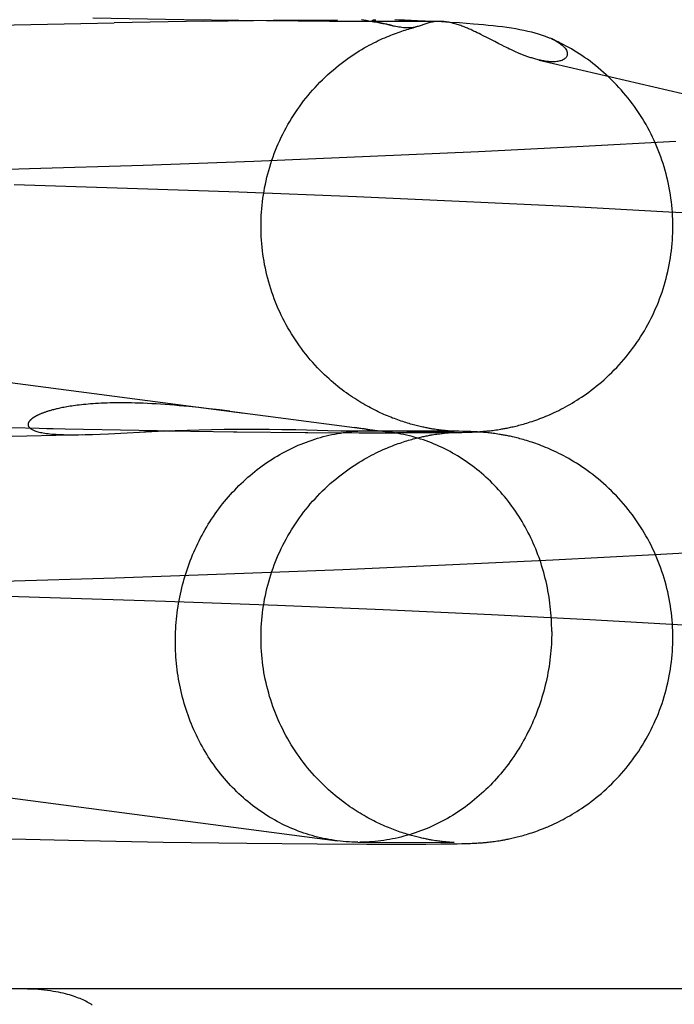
# Model space of a CAD drawing. Header units: inches. Extents: x 0 to 268, y 0 to 174.
# Tile 40 of 85: x 85.0236 to 85.0856, y 89.5227 to 89.6159. Entities that reach past the tile are written whole.
import ezdxf

# ---------------------------------------------------------------- set-up
doc = ezdxf.new("R2010")
doc.units = ezdxf.units.IN
doc.header["$LTSCALE"] = 14.749625
doc.header["$MEASUREMENT"] = 0
doc.linetypes.add('HIDDEN', pattern=[0.2, 0.1, -0.1])
doc.layers.add('DEFAULT_2', color=8, linetype='HIDDEN')

msp = doc.modelspace()

# ---------------------------------------------------------------- linework, layer by layer
at = {"layer": 'DEFAULT_2', "color": 8, "linetype": 'HIDDEN'}
for p, q in [((85.039133, 89.615915), (85.030511, 89.616071)), ((85.041043, 89.615786), (85.03254, 89.615629)), ((85.046967, 89.615809), (85.039133, 89.615915)), ((85.040893, 89.615772), (85.048155, 89.615863)), ((85.052922, 89.615756), (85.046967, 89.615809)), ((85.047589, 89.615868), (85.053675, 89.615909)), ((85.057321, 89.615737), (85.052922, 89.615756)), ((85.055947, 89.615929), (85.056393, 89.615857)), ((85.056393, 89.615857), (85.056788, 89.61579)), ((85.060304, 89.615737), (85.057321, 89.615737)), ((85.059126, 89.61592), (85.059483, 89.615911)), ((85.059483, 89.615911), (85.060025, 89.615895)), ((85.060025, 89.615895), (85.060669, 89.615873)), ((85.062132, 89.615745), (85.060304, 89.615737)), ((85.060669, 89.615873), (85.06127, 89.61585)), ((85.06127, 89.61585), (85.061969, 89.615819)), ((85.061969, 89.615819), (85.062796, 89.615779)), ((85.063265, 89.615756), (85.062132, 89.615745)), ((85.062796, 89.615779), (85.063521, 89.61574)), ((85.063521, 89.61574), (85.064338, 89.615692)), ((85.064338, 89.615692), (85.065238, 89.615634)), ((85.013732, 89.615209), (85.03254, 89.615629)), ((85.058123, 89.615528), (85.05759, 89.615659)), ((85.058096, 89.615544), (85.059052, 89.615311)), ((85.058964, 89.615331), (85.058599, 89.615422)), ((85.065238, 89.615634), (85.065884, 89.615589)), ((85.065884, 89.615589), (85.066565, 89.615537)), ((85.066747, 89.614761), (85.066569, 89.614845)), ((85.06692, 89.614678), (85.066747, 89.614761)), ((85.067087, 89.614596), (85.06692, 89.614678)), ((85.067247, 89.614517), (85.067087, 89.614596)), ((85.067475, 89.614402), (85.067247, 89.614517)), ((85.067828, 89.614222), (85.067475, 89.614402)), ((85.068574, 89.613838), (85.067828, 89.614222)), ((85.068969, 89.613637), (85.068574, 89.613838)), ((85.069244, 89.613498), (85.068969, 89.613637)), ((85.069464, 89.613389), (85.069244, 89.613498)), ((85.069631, 89.613307), (85.069464, 89.613389)), ((85.069802, 89.613224), (85.069631, 89.613307)), ((85.069977, 89.61314), (85.069802, 89.613224)), ((85.070098, 89.613084), (85.069977, 89.61314)), ((85.070221, 89.613027), (85.070098, 89.613084)), ((85.070348, 89.612969), (85.070221, 89.613027)), ((85.070478, 89.61291), (85.070348, 89.612969)), ((85.070613, 89.61285), (85.070478, 89.61291)), ((85.070753, 89.61279), (85.070613, 89.61285)), ((85.070897, 89.612729), (85.070753, 89.61279)), ((85.072782, 89.612095), (85.17441, 89.588294)), ((84.84088, 89.605401), (85.044841, 89.578672)), ((85.07633, 89.603884), (85.067035, 89.603419)), ((85.085709, 89.604397), (85.07633, 89.603884)), ((85.056776, 89.602953), (85.045753, 89.602504)), ((85.067035, 89.603419), (85.056776, 89.602953)), ((85.024513, 89.601788), (85.013911, 89.601503)), ((85.035266, 89.602126), (85.024513, 89.601788)), ((85.045753, 89.602504), (85.035266, 89.602126)), ((85.033794, 89.59995), (85.023051, 89.600277)), ((85.044335, 89.599583), (85.033794, 89.59995)), ((85.055479, 89.599144), (85.044335, 89.599583)), ((85.065911, 89.598684), (85.055479, 89.599144)), ((85.075415, 89.598222), (85.065911, 89.598684)), ((85.085059, 89.597708), (85.075415, 89.598222)), ((85.093554, 89.597216), (85.085059, 89.597708)), ((85.040551, 89.579191), (85.039607, 89.579287)), ((85.041515, 89.579084), (85.040551, 89.579191)), ((85.042494, 89.578969), (85.041515, 89.579084)), ((85.043486, 89.578847), (85.042494, 89.578969)), ((85.043486, 89.578847), (85.058684, 89.576858)), ((85.015025, 89.577482), (85.026773, 89.577216)), ((85.016928, 89.576339), (85.029785, 89.576641)), ((85.026167, 89.577212), (85.03662, 89.577023)), ((85.031214, 89.576689), (85.032004, 89.576723)), ((85.032004, 89.576723), (85.036694, 89.576948)), ((85.03534, 89.577031), (85.044163, 89.576909)), ((85.036694, 89.576948), (85.038311, 89.577015)), ((85.038311, 89.577015), (85.039434, 89.577055)), ((85.039434, 89.577055), (85.040588, 89.577089)), ((85.040588, 89.577089), (85.041763, 89.577116)), ((85.041763, 89.577116), (85.042945, 89.577136)), ((85.042945, 89.577136), (85.044113, 89.577147)), ((85.043825, 89.576902), (85.050869, 89.576838)), ((85.044113, 89.577147), (85.045233, 89.577151)), ((85.045233, 89.577151), (85.046269, 89.577149)), ((85.046269, 89.577149), (85.047203, 89.577142)), ((85.047203, 89.577142), (85.048416, 89.577127)), ((85.048416, 89.577127), (85.04974, 89.577104)), ((85.04974, 89.577104), (85.052771, 89.577034)), ((85.050622, 89.57683), (85.055831, 89.576807)), ((85.052771, 89.577034), (85.054002, 89.577006)), ((85.054002, 89.577006), (85.054636, 89.576994)), ((85.054636, 89.576994), (85.055054, 89.576988)), ((85.055054, 89.576988), (85.055332, 89.576986)), ((85.055694, 89.577249), (85.055323, 89.577299)), ((85.055332, 89.576986), (85.055555, 89.576985)), ((85.055555, 89.576985), (85.05573, 89.576985)), ((85.0559, 89.57722), (85.055694, 89.577249)), ((85.05573, 89.576985), (85.056526, 89.576996)), ((85.05573, 89.576985), (85.064737, 89.576943)), ((85.055738, 89.576799), (85.059314, 89.576793)), ((85.05615, 89.576991), (85.056203, 89.576992)), ((85.056203, 89.576992), (85.056254, 89.576994)), ((85.056254, 89.576994), (85.056304, 89.576996)), ((85.05632, 89.576996), (85.056336, 89.576997)), ((85.056353, 89.576998), (85.056369, 89.576999)), ((85.056385, 89.577), (85.056401, 89.577)), ((85.056417, 89.577001), (85.056433, 89.577002)), ((85.063806, 89.576975), (85.056526, 89.576996)), ((85.061723, 89.5768), (85.059275, 89.576801)), ((85.063248, 89.576812), (85.061523, 89.576808)), ((85.062648, 89.576616), (85.062809, 89.576642)), ((85.062809, 89.576642), (85.062959, 89.576666)), ((85.063015, 89.577118), (85.062868, 89.577141)), ((85.064381, 89.576825), (85.062905, 89.576818)), ((85.062959, 89.576666), (85.063101, 89.576687)), ((85.063153, 89.577098), (85.063015, 89.577118)), ((85.063101, 89.576687), (85.063234, 89.576706)), ((85.063284, 89.57708), (85.063153, 89.577098)), ((85.063234, 89.576706), (85.063361, 89.576723)), ((85.06341, 89.577063), (85.063284, 89.57708)), ((85.063361, 89.576723), (85.063484, 89.576739)), ((85.063532, 89.577048), (85.06341, 89.577063)), ((85.063484, 89.576739), (85.063602, 89.576753)), ((85.063649, 89.577034), (85.063532, 89.577048)), ((85.063602, 89.576753), (85.063716, 89.576766)), ((85.063761, 89.577021), (85.063649, 89.577034)), ((85.06417, 89.576835), (85.063696, 89.576828)), ((85.063716, 89.576766), (85.063826, 89.576778)), ((85.063867, 89.57701), (85.063761, 89.577021)), ((85.064632, 89.576963), (85.063806, 89.576975)), ((85.063826, 89.576778), (85.06393, 89.576789)), ((85.063967, 89.577), (85.063867, 89.57701)), ((85.06393, 89.576789), (85.064028, 89.576798)), ((85.064061, 89.576991), (85.063967, 89.577)), ((85.064028, 89.576798), (85.06412, 89.576807)), ((85.064149, 89.576983), (85.064061, 89.576991)), ((85.06412, 89.576807), (85.064206, 89.576814)), ((85.064232, 89.576976), (85.064149, 89.576983)), ((85.064469, 89.576842), (85.06417, 89.576835)), ((85.064206, 89.576814), (85.064287, 89.576821)), ((85.064308, 89.57697), (85.064232, 89.576976)), ((85.064287, 89.576821), (85.064361, 89.576826)), ((85.064377, 89.576965), (85.064308, 89.57697)), ((85.064361, 89.576826), (85.06446, 89.576833)), ((85.06447, 89.576958), (85.064377, 89.576965)), ((85.064381, 89.576825), (85.065013, 89.576836)), ((85.06446, 89.576833), (85.064517, 89.576837)), ((85.064624, 89.576846), (85.064469, 89.576842)), ((85.064549, 89.576953), (85.06447, 89.576958)), ((85.064543, 89.576839), (85.064611, 89.576843)), ((85.064614, 89.576949), (85.064549, 89.576953)), ((85.064611, 89.576843), (85.064664, 89.576846)), ((85.064665, 89.576947), (85.064614, 89.576949)), ((85.064706, 89.576848), (85.064624, 89.576846)), ((85.065171, 89.576953), (85.064632, 89.576963)), ((85.064712, 89.576944), (85.064665, 89.576947)), ((85.064737, 89.576849), (85.064706, 89.576848)), ((85.064736, 89.576943), (85.064732, 89.576943)), ((85.065013, 89.576836), (85.065465, 89.576846)), ((85.065559, 89.576944), (85.065171, 89.576953)), ((85.065465, 89.576846), (85.065789, 89.576855)), ((85.065875, 89.576935), (85.065559, 89.576944)), ((85.065789, 89.576855), (85.066056, 89.576863)), ((85.066092, 89.576928), (85.065875, 89.576935)), ((85.066056, 89.576863), (85.066275, 89.576871)), ((85.066305, 89.57692), (85.066092, 89.576928)), ((85.066275, 89.576871), (85.066449, 89.576879)), ((85.066477, 89.576913), (85.066305, 89.57692)), ((85.066449, 89.576879), (85.066624, 89.576887)), ((85.066653, 89.576904), (85.066477, 89.576913)), ((85.066624, 89.576887), (85.066755, 89.576894)), ((85.066789, 89.576897), (85.066653, 89.576904)), ((85.066755, 89.576894), (85.066887, 89.576901)), ((85.066927, 89.576889), (85.066789, 89.576897)), ((85.066887, 89.576901), (85.067022, 89.576909)), ((85.067071, 89.57688), (85.066927, 89.576889)), ((85.067022, 89.576909), (85.067162, 89.576919)), ((85.067221, 89.576869), (85.067071, 89.57688)), ((85.067162, 89.576919), (85.067311, 89.57693)), ((85.067326, 89.576861), (85.067221, 89.576869)), ((85.067311, 89.57693), (85.067414, 89.576938)), ((85.067434, 89.576853), (85.067326, 89.576861)), ((85.067414, 89.576938), (85.067521, 89.576947)), ((85.067545, 89.576844), (85.067434, 89.576853)), ((85.067521, 89.576947), (85.067633, 89.576957)), ((85.067659, 89.576833), (85.067545, 89.576844)), ((85.067633, 89.576957), (85.067749, 89.576968)), ((85.067778, 89.576822), (85.067659, 89.576833)), ((85.067749, 89.576968), (85.067869, 89.57698)), ((85.067902, 89.576809), (85.067778, 89.576822)), ((85.067869, 89.57698), (85.067994, 89.576993)), ((85.06803, 89.576796), (85.067902, 89.576809)), ((85.067994, 89.576993), (85.068122, 89.577007)), ((85.068162, 89.576781), (85.06803, 89.576796)), ((85.068122, 89.577007), (85.068254, 89.577023)), ((85.068296, 89.576764), (85.068162, 89.576781)), ((85.068254, 89.577023), (85.06839, 89.57704)), ((85.068432, 89.576747), (85.068296, 89.576764)), ((85.06839, 89.57704), (85.068529, 89.577058)), ((85.068573, 89.576728), (85.068432, 89.576747)), ((85.068529, 89.577058), (85.068673, 89.577079)), ((85.06872, 89.576707), (85.068573, 89.576728)), ((85.068673, 89.577079), (85.068823, 89.577101)), ((85.068874, 89.576684), (85.06872, 89.576707)), ((85.068823, 89.577101), (85.068981, 89.577125)), ((85.068981, 89.577125), (85.069148, 89.577152)), ((84.835885, 89.566722), (85.053689, 89.53818)), ((85.083714, 89.565291), (85.092209, 89.565777)), ((85.064595, 89.564329), (85.074079, 89.564784)), ((85.074079, 89.564784), (85.083714, 89.565291)), ((85.043109, 89.563445), (85.054198, 89.563876)), ((85.054198, 89.563876), (85.064595, 89.564329)), ((85.021993, 89.562768), (85.032639, 89.563086)), ((85.032639, 89.563086), (85.043109, 89.563445)), ((85.015667, 89.561527), (85.026484, 89.561228)), ((85.026484, 89.561228), (85.037402, 89.560874)), ((85.037402, 89.560874), (85.048009, 89.560482)), ((85.048009, 89.560482), (85.057991, 89.560068)), ((85.057991, 89.560068), (85.068277, 89.559595)), ((85.068277, 89.559595), (85.077585, 89.559124)), ((85.077585, 89.559124), (85.086965, 89.558604)), ((85.018308, 89.538463), (85.028215, 89.538234)), ((85.028215, 89.538234), (85.03719, 89.538066)), ((85.03719, 89.538066), (85.045099, 89.537953)), ((85.045099, 89.537953), (85.051743, 89.537888)), ((85.051743, 89.537888), (85.056458, 89.537863)), ((85.055602, 89.538052), (85.064739, 89.538009)), ((85.05615, 89.538057), (85.05579, 89.538051)), ((85.056458, 89.537863), (85.059785, 89.53786)), ((85.059785, 89.53786), (85.06205, 89.537868)), ((85.06205, 89.537868), (85.063482, 89.53788)), ((85.062967, 89.538192), (85.062818, 89.538215)), ((85.063108, 89.538171), (85.062967, 89.538192)), ((85.063241, 89.538152), (85.063108, 89.538171)), ((85.063367, 89.538135), (85.063241, 89.538152)), ((85.06349, 89.538119), (85.063367, 89.538135)), ((85.063482, 89.53788), (85.064379, 89.537892)), ((85.063608, 89.538105), (85.06349, 89.538119)), ((85.063722, 89.538092), (85.063608, 89.538105)), ((85.06383, 89.53808), (85.063722, 89.538092)), ((85.063932, 89.53807), (85.06383, 89.53808)), ((85.064028, 89.538061), (85.063932, 89.53807)), ((85.064118, 89.538052), (85.064028, 89.538061)), ((85.064203, 89.538045), (85.064118, 89.538052)), ((85.064281, 89.538039), (85.064203, 89.538045)), ((85.064386, 89.538031), (85.064281, 89.538039)), ((85.064379, 89.537892), (85.06501, 89.537903)), ((85.064478, 89.538024), (85.064386, 89.538031)), ((85.064555, 89.538019), (85.064478, 89.538024)), ((85.064619, 89.538015), (85.064555, 89.538019)), ((85.064669, 89.538013), (85.064619, 89.538015)), ((85.064714, 89.53801), (85.064669, 89.538013)), ((85.064737, 89.53801), (85.064733, 89.53801)), ((85.06501, 89.537903), (85.065461, 89.537912)), ((85.065461, 89.537912), (85.065785, 89.537921)), ((85.065785, 89.537921), (85.066052, 89.53793)), ((85.066052, 89.53793), (85.06627, 89.537938)), ((85.06627, 89.537938), (85.066444, 89.537945)), ((85.066444, 89.537945), (85.066619, 89.537953)), ((85.066619, 89.537953), (85.06675, 89.53796)), ((85.06675, 89.53796), (85.066882, 89.537967)), ((85.066882, 89.537967), (85.067017, 89.537975)), ((85.067017, 89.537975), (85.067157, 89.537985)), ((85.067157, 89.537985), (85.067305, 89.537996)), ((85.067305, 89.537996), (85.067409, 89.538004)), ((85.067409, 89.538004), (85.067516, 89.538013)), ((85.067516, 89.538013), (85.067628, 89.538023)), ((85.067628, 89.538023), (85.067744, 89.538034)), ((85.067744, 89.538034), (85.067864, 89.538046)), ((85.067864, 89.538046), (85.067989, 89.538059)), ((85.067989, 89.538059), (85.068117, 89.538073)), ((85.068117, 89.538073), (85.068249, 89.538089)), ((85.068249, 89.538089), (85.068384, 89.538106)), ((85.068384, 89.538106), (85.068524, 89.538124)), ((85.068524, 89.538124), (85.068668, 89.538144)), ((85.068668, 89.538144), (85.068818, 89.538166)), ((85.068818, 89.538166), (85.068975, 89.53819)), ((85.068975, 89.53819), (85.069142, 89.538218)), ((85.465755, 89.524152), (84.98816, 89.524152))]:
    msp.add_line(p, q, dxfattribs=at)
for points in [[(85.056788, 89.61579), (85.057134, 89.615728), (85.057289, 89.615699), (85.057431, 89.615672), (85.057563, 89.615646), (85.057683, 89.615622), (85.057792, 89.6156), (85.05789, 89.615579), (85.057978, 89.61556), (85.058055, 89.615543)], [(85.05759, 89.615659), (85.057477, 89.615685), (85.057426, 89.615697), (85.057379, 89.615709), (85.057334, 89.61572), (85.057293, 89.61573), (85.057255, 89.61574), (85.05722, 89.61575), (85.057188, 89.615759), (85.057158, 89.615768), (85.057131, 89.615776), (85.057107, 89.615784), (85.057085, 89.615792), (85.057066, 89.615799), (85.05705, 89.615806), (85.057035, 89.615813), (85.057023, 89.615819), (85.057013, 89.615825), (85.057005, 89.61583), (85.056999, 89.615836), (85.056995, 89.615841), (85.056993, 89.615846), (85.056992, 89.615851), (85.056993, 89.615855), (85.056995, 89.61586), (85.056999, 89.615864), (85.057004, 89.615868), (85.057011, 89.615871), (85.057019, 89.615875), (85.057027, 89.615878), (85.057037, 89.615881), (85.057048, 89.615884), (85.05706, 89.615887), (85.057073, 89.61589), (85.057086, 89.615892), (85.057101, 89.615895), (85.057116, 89.615897), (85.057132, 89.615899), (85.057148, 89.615902), (85.057165, 89.615904), (85.057182, 89.615905), (85.0572, 89.615907), (85.057217, 89.615909), (85.057235, 89.61591), (85.057253, 89.615912), (85.057271, 89.615913), (85.057289, 89.615914), (85.057308, 89.615916)], [(85.063314, 89.615756), (85.063283, 89.615756), (85.063171, 89.615752), (85.063061, 89.615745), (85.062953, 89.615735), (85.062846, 89.615723), (85.062741, 89.615707), (85.062638, 89.615689), (85.062536, 89.615668), (85.062436, 89.615645), (85.062338, 89.61562), (85.062241, 89.615593), (85.062145, 89.615564), (85.062051, 89.615535), (85.061958, 89.615504), (85.061867, 89.615472), (85.061596, 89.615376)], [(85.066569, 89.614845), (85.066478, 89.614888), (85.066386, 89.61493), (85.066292, 89.614972), (85.066196, 89.615015), (85.066098, 89.615058), (85.065998, 89.615101), (85.065897, 89.615144), (85.065793, 89.615186), (85.065687, 89.615229), (85.06558, 89.615271), (85.06547, 89.615312), (85.065359, 89.615353), (85.065247, 89.615393), (85.065134, 89.615431), (85.06502, 89.615468), (85.064906, 89.615504), (85.064791, 89.615537), (85.064675, 89.615569), (85.06456, 89.615599), (85.064443, 89.615626), (85.064327, 89.615652), (85.06421, 89.615675), (85.064093, 89.615695), (85.063976, 89.615713), (85.063859, 89.615728), (85.063742, 89.615739), (85.063626, 89.615748), (85.06351, 89.615754), (85.063396, 89.615757), (85.063314, 89.615756)], [(85.046439, 89.596363), (85.046442, 89.596673), (85.04645, 89.597009), (85.046464, 89.597345), (85.046484, 89.59768), (85.046509, 89.598015), (85.046541, 89.59835), (85.046578, 89.598684), (85.046621, 89.599017), (85.04667, 89.59935), (85.046725, 89.599682), (85.046785, 89.600012), (85.046851, 89.600342), (85.046923, 89.60067), (85.047, 89.600997), (85.047083, 89.601323), (85.047171, 89.601647), (85.047266, 89.60197), (85.047365, 89.602291), (85.047471, 89.60261), (85.047582, 89.602928), (85.047698, 89.603243), (85.04782, 89.603557), (85.047947, 89.603868), (85.048079, 89.604177), (85.048217, 89.604484), (85.04836, 89.604788), (85.048509, 89.60509), (85.048662, 89.605389), (85.048821, 89.605686), (85.048985, 89.60598), (85.049154, 89.60627), (85.049328, 89.606558), (85.049507, 89.606843), (85.04969, 89.607125), (85.049879, 89.607403), (85.050072, 89.607679), (85.050271, 89.60795), (85.050473, 89.608219), (85.050681, 89.608484), (85.050893, 89.608745), (85.051109, 89.609002), (85.051329, 89.609256), (85.051554, 89.609505), (85.051783, 89.60975), (85.052017, 89.609993), (85.052256, 89.610232), (85.052501, 89.610469), (85.05275, 89.610701), (85.053002, 89.610928), (85.053257, 89.61115), (85.053513, 89.611365), (85.05377, 89.611573), (85.054025, 89.611773), (85.054279, 89.611966), (85.05453, 89.612149), (85.054778, 89.612326), (85.055024, 89.612494), (85.055267, 89.612656), (85.055508, 89.612811), (85.055747, 89.612959), (85.055982, 89.613101), (85.056216, 89.613237), (85.056446, 89.613368), (85.056674, 89.613492), (85.056898, 89.613611), (85.057119, 89.613725), (85.057334, 89.613832), (85.057545, 89.613934), (85.057751, 89.614031), (85.057952, 89.614122), (85.05815, 89.614209), (85.058343, 89.614292), (85.058532, 89.614371), (85.058718, 89.614446), (85.058901, 89.614518), (85.059081, 89.614586), (85.059257, 89.614651), (85.05943, 89.614714), (85.059601, 89.614773), (85.059768, 89.61483), (85.059933, 89.614884), (85.060096, 89.614935), (85.060255, 89.614984), (85.060411, 89.615031), (85.060563, 89.615076), (85.060713, 89.615118), (85.060859, 89.615158), (85.061002, 89.615195), (85.061143, 89.615232)], [(85.058599, 89.615422), (85.058515, 89.615444), (85.05843, 89.615465), (85.058346, 89.615485), (85.058261, 89.615506)], [(85.061111, 89.615224), (85.061049, 89.615208), (85.060952, 89.615187), (85.060854, 89.615169), (85.060752, 89.615154), (85.060646, 89.615143), (85.060537, 89.615135), (85.060424, 89.615131), (85.060306, 89.615131), (85.060183, 89.615136), (85.060055, 89.615144), (85.059922, 89.615157), (85.059784, 89.615174), (85.059644, 89.615195), (85.059499, 89.615219), (85.059352, 89.615247), (85.059203, 89.615278), (85.059052, 89.615311)], [(85.061596, 89.615376), (85.061507, 89.615345), (85.061417, 89.615314), (85.061327, 89.615285), (85.061235, 89.615258), (85.061143, 89.615232)], [(85.066565, 89.615537), (85.067035, 89.615499), (85.0675, 89.615457), (85.06796, 89.615413), (85.068414, 89.615365), (85.068861, 89.615313), (85.0693, 89.615258), (85.069729, 89.615199), (85.070147, 89.615136), (85.070555, 89.615068), (85.070949, 89.614997), (85.07133, 89.614921), (85.071695, 89.614842), (85.07204, 89.61476), (85.072368, 89.614675), (85.072678, 89.614587), (85.072969, 89.614496), (85.073243, 89.614403), (85.0735, 89.614308), (85.073739, 89.614211), (85.073851, 89.614163)], [(85.07396, 89.614113), (85.074165, 89.614014), (85.074353, 89.613913), (85.074524, 89.613813), (85.07468, 89.613712), (85.074819, 89.613611), (85.074943, 89.613511), (85.075052, 89.613412), (85.075147, 89.613315), (85.075228, 89.613218), (85.075295, 89.613123), (85.07535, 89.61303), (85.075391, 89.61294), (85.07542, 89.612852), (85.075437, 89.612768), (85.075443, 89.612687), (85.075438, 89.61261), (85.075423, 89.612537), (85.075398, 89.612467), (85.075364, 89.612402), (85.075322, 89.612341), (85.075272, 89.612284), (85.075214, 89.612231), (85.075149, 89.612183), (85.075077, 89.612138), (85.074999, 89.612098), (85.074916, 89.612063), (85.074828, 89.612032), (85.074735, 89.612005), (85.074639, 89.611983), (85.07454, 89.611965), (85.074438, 89.61195), (85.074333, 89.61194), (85.074227, 89.611933), (85.074119, 89.611929), (85.074009, 89.611929), (85.073899, 89.611932), (85.073787, 89.611938), (85.073675, 89.611947), (85.073562, 89.611958), (85.073449, 89.611971), (85.073336, 89.611987), (85.073224, 89.612005), (85.073113, 89.612025), (85.073002, 89.612047), (85.072893, 89.61207), (85.072782, 89.612095)], [(85.085439, 89.596363), (85.085437, 89.596671), (85.085428, 89.597007), (85.085414, 89.597343), (85.085395, 89.597679), (85.085369, 89.598015), (85.085337, 89.598349), (85.0853, 89.598684), (85.085257, 89.599017), (85.085208, 89.59935), (85.085154, 89.599682), (85.085094, 89.600013), (85.085028, 89.600343), (85.084956, 89.600671), (85.084879, 89.600999), (85.084796, 89.601325), (85.084707, 89.601649), (85.084613, 89.601972), (85.084513, 89.602293), (85.084408, 89.602613), (85.084297, 89.602931), (85.084181, 89.603246), (85.084059, 89.60356), (85.083932, 89.603871), (85.083799, 89.60418), (85.083661, 89.604487), (85.083518, 89.604792), (85.08337, 89.605094), (85.083216, 89.605393), (85.083058, 89.60569), (85.082894, 89.605984), (85.082725, 89.606275), (85.082551, 89.606563), (85.082372, 89.606847), (85.082189, 89.607129), (85.082, 89.607408), (85.081807, 89.607683), (85.081609, 89.607955), (85.081406, 89.608223), (85.081199, 89.608488), (85.080987, 89.60875), (85.080771, 89.609007), (85.08055, 89.60926), (85.080326, 89.60951), (85.080097, 89.609755), (85.079863, 89.609998), (85.079625, 89.610236), (85.079381, 89.610472), (85.079134, 89.610703), (85.078883, 89.610929), (85.078628, 89.611151), (85.078372, 89.611366), (85.078115, 89.611575), (85.077856, 89.611778), (85.077598, 89.611974), (85.07734, 89.612163), (85.077083, 89.612345), (85.076827, 89.612519), (85.076573, 89.612687), (85.076321, 89.612848), (85.076072, 89.613002), (85.075826, 89.613149), (85.075582, 89.61329), (85.075343, 89.613424), (85.075107, 89.613551), (85.074876, 89.613672), (85.07465, 89.613787), (85.074428, 89.613895), (85.074212, 89.613998), (85.074, 89.614096), (85.073851, 89.614163)], [(85.072782, 89.612095), (85.07268, 89.61212), (85.072575, 89.612146), (85.072472, 89.612174), (85.072371, 89.612202), (85.072272, 89.612231), (85.072174, 89.61226), (85.072078, 89.61229), (85.071984, 89.61232), (85.071892, 89.612351), (85.0718, 89.612382), (85.07171, 89.612414), (85.071622, 89.612445), (85.071535, 89.612477), (85.071449, 89.612509), (85.071365, 89.612541), (85.071283, 89.612572), (85.071203, 89.612604), (85.071124, 89.612635), (85.071047, 89.612667), (85.070971, 89.612698), (85.070897, 89.612729)], [(85.062868, 89.577141), (85.062711, 89.577166), (85.062629, 89.57718), (85.062543, 89.577195), (85.062455, 89.577211), (85.062364, 89.577227), (85.06227, 89.577245), (85.062172, 89.577264), (85.062072, 89.577284), (85.061968, 89.577305), (85.06186, 89.577328), (85.06175, 89.577351), (85.061635, 89.577377), (85.061518, 89.577404), (85.061396, 89.577432), (85.061272, 89.577462), (85.061144, 89.577494), (85.061012, 89.577528), (85.060878, 89.577564), (85.06074, 89.577601), (85.0606, 89.57764), (85.060457, 89.577682), (85.060312, 89.577725), (85.060164, 89.57777), (85.060013, 89.577817), (85.059861, 89.577866), (85.059706, 89.577918), (85.059549, 89.577971), (85.059391, 89.578027), (85.05923, 89.578085), (85.059068, 89.578145), (85.058904, 89.578207), (85.058739, 89.578272), (85.058572, 89.578339), (85.058404, 89.578408), (85.058234, 89.57848), (85.058062, 89.578555), (85.057889, 89.578632), (85.057715, 89.578712), (85.057539, 89.578795), (85.057361, 89.578881), (85.057182, 89.57897), (85.057002, 89.579061), (85.05682, 89.579156), (85.056637, 89.579254), (85.056452, 89.579355), (85.056266, 89.57946), (85.056079, 89.579569), (85.055889, 89.579681), (85.055699, 89.579797), (85.055507, 89.579917), (85.055313, 89.580041), (85.055118, 89.580169), (85.054921, 89.580302), (85.054723, 89.580439), (85.054524, 89.580581), (85.054323, 89.580728), (85.054121, 89.580879), (85.053918, 89.581036), (85.053714, 89.581198), (85.053508, 89.581365), (85.053302, 89.581538), (85.053095, 89.581716), (85.052885, 89.581902), (85.052673, 89.582096), (85.052457, 89.5823), (85.052237, 89.582513), (85.052012, 89.582738), (85.051785, 89.582973), (85.051557, 89.583218), (85.051331, 89.583469), (85.051109, 89.583724), (85.050892, 89.583982), (85.05068, 89.584243), (85.050473, 89.584507), (85.050271, 89.584775), (85.050073, 89.585047), (85.049879, 89.585322), (85.049691, 89.585601), (85.049507, 89.585883), (85.049328, 89.586168), (85.049154, 89.586456), (85.048985, 89.586747), (85.048821, 89.587041), (85.048662, 89.587337), (85.048509, 89.587637), (85.04836, 89.587938), (85.048217, 89.588243), (85.048079, 89.58855), (85.047947, 89.588859), (85.047819, 89.58917), (85.047698, 89.589484), (85.047581, 89.589799), (85.04747, 89.590117), (85.047365, 89.590436), (85.047265, 89.590757), (85.047171, 89.59108), (85.047083, 89.591404), (85.047, 89.59173), (85.046922, 89.592057), (85.046851, 89.592386), (85.046785, 89.592715), (85.046724, 89.593046), (85.04667, 89.593378), (85.046621, 89.593711), (85.046578, 89.594044), (85.046541, 89.594378), (85.046509, 89.594713), (85.046484, 89.595048), (85.046464, 89.595383), (85.04645, 89.595719), (85.046442, 89.596055), (85.046439, 89.596363)], [(85.069148, 89.577152), (85.069237, 89.577167), (85.069329, 89.577183), (85.069424, 89.577201), (85.069524, 89.577219), (85.069627, 89.577239), (85.069733, 89.57726), (85.069844, 89.577282), (85.069957, 89.577305), (85.070075, 89.577331), (85.070195, 89.577357), (85.070319, 89.577385), (85.070446, 89.577415), (85.070577, 89.577447), (85.070711, 89.57748), (85.070849, 89.577515), (85.070991, 89.577553), (85.071136, 89.577592), (85.071286, 89.577634), (85.07144, 89.577679), (85.071598, 89.577726), (85.071762, 89.577777), (85.07193, 89.57783), (85.072102, 89.577887), (85.072279, 89.577946), (85.07246, 89.57801), (85.072644, 89.578076), (85.072831, 89.578145), (85.073021, 89.578218), (85.073213, 89.578294), (85.073409, 89.578374), (85.073606, 89.578457), (85.073807, 89.578544), (85.074009, 89.578634), (85.074213, 89.578729), (85.07442, 89.578827), (85.074628, 89.578929), (85.074838, 89.579035), (85.07505, 89.579145), (85.075263, 89.579259), (85.075478, 89.579377), (85.075694, 89.579501), (85.075912, 89.579628), (85.076132, 89.579761), (85.076352, 89.579898), (85.076574, 89.58004), (85.076798, 89.580187), (85.077023, 89.58034), (85.07725, 89.580499), (85.07748, 89.580665), (85.077712, 89.580838), (85.077947, 89.581018), (85.078185, 89.581207), (85.078427, 89.581405), (85.078671, 89.581612), (85.078917, 89.581828), (85.079164, 89.582051), (85.079408, 89.58228), (85.07965, 89.582515), (85.079887, 89.582753), (85.08012, 89.582995), (85.080348, 89.58324), (85.080571, 89.58349), (85.080791, 89.583743), (85.081006, 89.584), (85.081217, 89.584261), (85.081423, 89.584526), (85.081625, 89.584794), (85.081823, 89.585065), (85.082015, 89.58534), (85.082203, 89.585618), (85.082386, 89.585899), (85.082564, 89.586184), (85.082737, 89.586471), (85.082905, 89.586762), (85.083068, 89.587055), (85.083226, 89.587351), (85.083379, 89.58765), (85.083526, 89.587951), (85.083669, 89.588255), (85.083806, 89.588561), (85.083938, 89.58887), (85.084065, 89.589181), (85.084186, 89.589494), (85.084302, 89.589809), (85.084412, 89.590126), (85.084517, 89.590444), (85.084616, 89.590765), (85.08471, 89.591087), (85.084798, 89.591411), (85.084881, 89.591736), (85.084958, 89.592063), (85.085029, 89.592391), (85.085095, 89.59272), (85.085155, 89.59305), (85.085209, 89.593381), (85.085258, 89.593713), (85.085301, 89.594046), (85.085338, 89.594379), (85.085369, 89.594713), (85.085395, 89.595048), (85.085414, 89.595383), (85.085428, 89.595718), (85.085437, 89.596053), (85.085439, 89.596363)], [(85.03693, 89.579509), (85.036508, 89.579536), (85.036095, 89.579559), (85.03569, 89.57958), (85.035294, 89.579597), (85.034907, 89.579612), (85.034529, 89.579623), (85.034161, 89.579632), (85.033804, 89.579638), (85.033456, 89.579641), (85.033119, 89.579642), (85.032792, 89.57964), (85.032475, 89.579636), (85.032169, 89.57963), (85.031872, 89.579621), (85.031585, 89.579611), (85.031308, 89.579599), (85.03104, 89.579586), (85.030781, 89.57957), (85.030532, 89.579554), (85.030293, 89.579536), (85.030064, 89.579517), (85.029843, 89.579497), (85.029631, 89.579477), (85.029428, 89.579455), (85.029232, 89.579433), (85.029044, 89.57941), (85.028863, 89.579387), (85.028688, 89.579363), (85.02852, 89.579338), (85.028359, 89.579313), (85.028204, 89.579289), (85.028056, 89.579264), (85.027915, 89.579239), (85.027779, 89.579214), (85.02765, 89.579189), (85.027525, 89.579164), (85.027406, 89.579139), (85.027291, 89.579114), (85.027182, 89.579089), (85.027076, 89.579065), (85.026975, 89.57904), (85.026877, 89.579016), (85.026784, 89.578992), (85.026693, 89.578968), (85.026607, 89.578945), (85.026524, 89.578921), (85.026443, 89.578898), (85.026367, 89.578875), (85.026293, 89.578853), (85.026221, 89.57883), (85.026153, 89.578808), (85.026086, 89.578786), (85.026022, 89.578765), (85.025961, 89.578743), (85.025901, 89.578722), (85.025844, 89.578701), (85.025788, 89.57868), (85.025734, 89.578659), (85.025682, 89.578639), (85.025632, 89.578619), (85.025583, 89.578598), (85.025535, 89.578578), (85.025489, 89.578558), (85.025445, 89.578539), (85.025401, 89.578519), (85.025359, 89.578499), (85.025318, 89.57848), (85.025278, 89.578461), (85.02524, 89.578441), (85.025202, 89.578422), (85.025165, 89.578403), (85.025129, 89.578383), (85.025094, 89.578364), (85.02506, 89.578345), (85.025027, 89.578326), (85.024995, 89.578306), (85.024963, 89.578287), (85.024932, 89.578267), (85.024902, 89.578248), (85.024873, 89.578228), (85.024844, 89.578209), (85.024816, 89.578189), (85.024789, 89.578169), (85.024763, 89.578149), (85.024737, 89.578129), (85.024712, 89.578109), (85.024687, 89.578088), (85.024663, 89.578068), (85.02464, 89.578047), (85.024618, 89.578026), (85.024596, 89.578004), (85.024576, 89.577983), (85.024556, 89.577961), (85.024536, 89.577939), (85.024518, 89.577916), (85.024501, 89.577894), (85.024484, 89.577871), (85.024468, 89.577847), (85.024454, 89.577823), (85.02444, 89.577799), (85.024428, 89.577775), (85.024417, 89.57775), (85.024407, 89.577725), (85.024399, 89.577699), (85.024392, 89.577673), (85.024387, 89.577646), (85.024384, 89.577619), (85.024382, 89.577592), (85.024383, 89.577564), (85.024385, 89.577536), (85.02439, 89.577507), (85.024398, 89.577478), (85.024408, 89.577449), (85.024421, 89.577419), (85.024437, 89.577389), (85.024457, 89.577358), (85.02448, 89.577328), (85.024507, 89.577296), (85.024538, 89.577265), (85.024573, 89.577234), (85.024612, 89.577203), (85.024656, 89.577171), (85.024706, 89.57714), (85.02476, 89.577109), (85.02482, 89.577078), (85.024886, 89.577048), (85.024958, 89.577017), (85.025037, 89.576987), (85.025123, 89.576958), (85.025217, 89.576928), (85.025319, 89.5769), (85.025428, 89.576872), (85.025547, 89.576845), (85.025674, 89.57682), (85.02581, 89.576795), (85.025956, 89.576772), (85.026112, 89.57675), (85.026278, 89.576729), (85.026455, 89.57671), (85.026643, 89.576693), (85.026841, 89.576677), (85.02705, 89.576664), (85.027269, 89.576652), (85.027499, 89.576642), (85.027741, 89.576635), (85.027996, 89.576629), (85.028264, 89.576626), (85.028545, 89.576625), (85.028838, 89.576626), (85.029143, 89.576629), (85.029537, 89.576635)], [(85.039607, 89.579287), (85.039144, 89.579332), (85.038687, 89.579373), (85.038236, 89.579412), (85.037793, 89.579447), (85.037358, 89.57948), (85.03693, 89.579509)], [(85.029785, 89.576641), (85.030124, 89.57665), (85.030475, 89.576661), (85.031214, 89.576689)], [(85.038332, 89.557062), (85.038334, 89.557362), (85.038341, 89.557662), (85.038351, 89.557962), (85.038366, 89.558261), (85.038385, 89.558561), (85.038408, 89.55886), (85.038435, 89.559159), (85.038467, 89.559458), (85.038503, 89.559756), (85.038543, 89.560054), (85.038587, 89.560351), (85.038635, 89.560647), (85.038688, 89.560943), (85.038745, 89.561237), (85.038805, 89.561531), (85.03887, 89.561824), (85.038939, 89.562116), (85.039012, 89.562407), (85.039089, 89.562697), (85.039171, 89.562985), (85.039256, 89.563272), (85.039345, 89.563558), (85.039438, 89.563843), (85.039535, 89.564125), (85.039636, 89.564407), (85.039741, 89.564686), (85.03985, 89.564964), (85.039963, 89.565241), (85.04008, 89.565515), (85.0402, 89.565788), (85.040324, 89.566058), (85.040452, 89.566327), (85.040584, 89.566593), (85.040719, 89.566857), (85.040858, 89.567119), (85.041001, 89.567379), (85.041147, 89.567637), (85.041297, 89.567892), (85.04145, 89.568144), (85.041607, 89.568394), (85.041767, 89.568642), (85.041931, 89.568887), (85.042098, 89.569129), (85.042268, 89.569368), (85.042442, 89.569605), (85.042619, 89.569839), (85.042799, 89.570069), (85.042982, 89.570297), (85.043169, 89.570522), (85.043358, 89.570744), (85.043551, 89.570962), (85.043746, 89.571178), (85.043945, 89.57139), (85.044146, 89.571599), (85.04435, 89.571804), (85.044557, 89.572007), (85.044767, 89.572205), (85.04498, 89.572401), (85.045195, 89.572592), (85.045412, 89.57278), (85.045633, 89.572965), (85.045855, 89.573146), (85.046081, 89.573323), (85.046308, 89.573496), (85.046538, 89.573666), (85.04677, 89.573832), (85.047005, 89.573994), (85.047241, 89.574152), (85.04748, 89.574306), (85.047721, 89.574456), (85.047963, 89.574602), (85.048208, 89.574744), (85.048455, 89.574882), (85.048703, 89.575016), (85.048953, 89.575145), (85.049205, 89.575271), (85.049458, 89.575392), (85.049714, 89.575509), (85.04997, 89.575622), (85.050228, 89.57573), (85.050488, 89.575835), (85.050749, 89.575935), (85.051011, 89.57603), (85.051274, 89.576121), (85.051539, 89.576208), (85.051804, 89.57629), (85.052071, 89.576368), (85.052338, 89.576441), (85.052607, 89.57651), (85.052876, 89.576574), (85.053146, 89.576634), (85.053417, 89.576689), (85.053689, 89.57674), (85.053961, 89.576786), (85.054233, 89.576828), (85.054506, 89.576865), (85.05478, 89.576897), (85.055053, 89.576925), (85.055327, 89.576948), (85.055602, 89.576967), (85.055876, 89.576981), (85.05615, 89.576991)], [(85.046439, 89.557429), (85.046442, 89.55774), (85.04645, 89.558075), (85.046464, 89.558411), (85.046484, 89.558747), (85.046509, 89.559082), (85.046541, 89.559416), (85.046578, 89.55975), (85.046621, 89.560083), (85.04667, 89.560416), (85.046725, 89.560748), (85.046785, 89.561078), (85.046851, 89.561408), (85.046922, 89.561736), (85.047, 89.562063), (85.047083, 89.562389), (85.047171, 89.562713), (85.047266, 89.563036), (85.047365, 89.563357), (85.047471, 89.563676), (85.047581, 89.563994), (85.047698, 89.564309), (85.047819, 89.564622), (85.047947, 89.564934), (85.048079, 89.565243), (85.048217, 89.56555), (85.04836, 89.565854), (85.048508, 89.566156), (85.048662, 89.566455), (85.048821, 89.566751), (85.048985, 89.567045), (85.049154, 89.567336), (85.049327, 89.567624), (85.049506, 89.567909), (85.04969, 89.56819), (85.049879, 89.568469), (85.050072, 89.568744), (85.05027, 89.569016), (85.050473, 89.569284), (85.05068, 89.569549), (85.050892, 89.569811), (85.051108, 89.570068), (85.051329, 89.570321), (85.051553, 89.57057), (85.051782, 89.570816), (85.052016, 89.571058), (85.052255, 89.571298), (85.0525, 89.571534), (85.052749, 89.571766), (85.053001, 89.571994), (85.053256, 89.572216), (85.053512, 89.572431), (85.053769, 89.572639), (85.054024, 89.572839), (85.054278, 89.573031), (85.054529, 89.573215), (85.054777, 89.573391), (85.055023, 89.57356), (85.055266, 89.573721), (85.055507, 89.573876), (85.055746, 89.574024), (85.055981, 89.574167), (85.056215, 89.574303), (85.056445, 89.574433), (85.056673, 89.574558), (85.056897, 89.574677), (85.057118, 89.57479), (85.057333, 89.574898), (85.057544, 89.575), (85.05775, 89.575096), (85.057951, 89.575188), (85.058149, 89.575275), (85.058342, 89.575358), (85.058531, 89.575437), (85.058717, 89.575512), (85.0589, 89.575584), (85.05908, 89.575652), (85.059256, 89.575717), (85.059429, 89.575779), (85.0596, 89.575839), (85.059768, 89.575896), (85.059932, 89.57595), (85.060095, 89.576001), (85.060254, 89.57605), (85.06041, 89.576097), (85.060563, 89.576141), (85.060712, 89.576184), (85.060858, 89.576224), (85.061001, 89.576261), (85.06114, 89.576297), (85.061274, 89.576331), (85.061405, 89.576362), (85.061531, 89.576392), (85.061652, 89.576419), (85.061769, 89.576445), (85.061881, 89.576469), (85.061989, 89.576492), (85.062093, 89.576513), (85.062194, 89.576533), (85.062291, 89.576552), (85.062385, 89.576569), (85.062476, 89.576586), (85.062564, 89.576601), (85.062648, 89.576616)], [(85.056449, 89.577003), (85.056465, 89.577005), (85.05648, 89.577006), (85.056496, 89.577007), (85.056511, 89.577008), (85.056527, 89.57701), (85.056542, 89.577012), (85.056557, 89.577013), (85.056571, 89.577015), (85.056585, 89.577017), (85.056599, 89.577019), (85.056612, 89.577021), (85.056624, 89.577023), (85.056635, 89.577025), (85.056646, 89.577028), (85.056656, 89.57703), (85.056664, 89.577033), (85.056672, 89.577036), (85.056678, 89.577039), (85.056683, 89.577042), (85.056686, 89.577046), (85.056688, 89.577049), (85.056689, 89.577053), (85.056687, 89.577057), (85.056684, 89.577061), (85.056678, 89.577066), (85.05667, 89.577071), (85.05666, 89.577076), (85.056647, 89.577081), (85.056631, 89.577087), (85.056612, 89.577093), (85.05659, 89.577099), (85.056565, 89.577105), (85.056537, 89.577112), (85.056505, 89.577119), (85.056468, 89.577127), (85.056428, 89.577135), (85.056382, 89.577144), (85.056332, 89.577153), (85.056276, 89.577162), (85.056214, 89.577172), (85.056146, 89.577183), (85.056072, 89.577195), (85.0559, 89.57722)], [(85.058612, 89.576868), (85.05834, 89.5769), (85.058067, 89.576927), (85.057794, 89.57695), (85.057521, 89.576968), (85.057247, 89.576982), (85.056973, 89.576991), (85.056699, 89.576995)], [(85.073968, 89.557985), (85.073966, 89.558285), (85.07396, 89.558584), (85.07395, 89.558884), (85.073935, 89.559183), (85.073916, 89.559481), (85.073893, 89.559779), (85.073865, 89.560077), (85.073833, 89.560374), (85.073798, 89.56067), (85.073758, 89.560966), (85.073713, 89.561261), (85.073665, 89.561554), (85.073613, 89.561847), (85.073556, 89.562139), (85.073495, 89.56243), (85.07343, 89.56272), (85.073361, 89.563008), (85.073288, 89.563295), (85.073211, 89.563581), (85.07313, 89.563865), (85.073045, 89.564148), (85.072956, 89.564429), (85.072862, 89.564708), (85.072765, 89.564986), (85.072664, 89.565262), (85.072559, 89.565537), (85.07245, 89.565809), (85.072337, 89.566079), (85.072221, 89.566348), (85.0721, 89.566614), (85.071976, 89.566878), (85.071848, 89.56714), (85.071717, 89.5674), (85.071581, 89.567657), (85.071442, 89.567912), (85.0713, 89.568164), (85.071153, 89.568414), (85.071004, 89.568661), (85.07085, 89.568906), (85.070693, 89.569148), (85.070533, 89.569387), (85.070369, 89.569623), (85.070202, 89.569857), (85.070032, 89.570087), (85.069858, 89.570315), (85.069681, 89.57054), (85.069501, 89.570761), (85.069318, 89.57098), (85.069132, 89.571195), (85.068942, 89.571407), (85.06875, 89.571615), (85.068554, 89.57182), (85.068356, 89.572022), (85.068154, 89.572221), (85.06795, 89.572416), (85.067743, 89.572607), (85.067533, 89.572795), (85.067321, 89.572979), (85.067106, 89.57316), (85.066888, 89.573337), (85.066668, 89.57351), (85.066445, 89.573679), (85.06622, 89.573845), (85.065992, 89.574006), (85.065763, 89.574164), (85.06553, 89.574318), (85.065296, 89.574467), (85.065059, 89.574613), (85.064821, 89.574755), (85.06458, 89.574893), (85.064337, 89.575026), (85.064093, 89.575155), (85.063846, 89.575281), (85.063598, 89.575402), (85.063347, 89.575518), (85.063096, 89.575631), (85.062842, 89.575739), (85.062587, 89.575843), (85.06233, 89.575942), (85.062072, 89.576037), (85.061813, 89.576128), (85.061552, 89.576214), (85.06129, 89.576296), (85.061026, 89.576374), (85.060762, 89.576447), (85.060496, 89.576515), (85.06023, 89.576579), (85.059962, 89.576639), (85.059694, 89.576693), (85.059424, 89.576744), (85.059154, 89.57679), (85.058883, 89.576831), (85.058684, 89.576858)], [(85.064664, 89.576846), (85.064712, 89.576848), (85.064721, 89.576849)], [(85.085439, 89.557429), (85.085437, 89.557738), (85.085428, 89.558074), (85.085414, 89.55841), (85.085394, 89.558746), (85.085369, 89.559082), (85.085337, 89.559417), (85.0853, 89.559751), (85.085257, 89.560085), (85.085208, 89.560418), (85.085154, 89.56075), (85.085093, 89.561081), (85.085027, 89.561411), (85.084955, 89.56174), (85.084878, 89.562068), (85.084795, 89.562394), (85.084706, 89.562718), (85.084612, 89.563042), (85.084512, 89.563363), (85.084407, 89.563683), (85.084296, 89.564), (85.084179, 89.564316), (85.084057, 89.56463), (85.08393, 89.564941), (85.083797, 89.565251), (85.083659, 89.565558), (85.083516, 89.565862), (85.083368, 89.566165), (85.083214, 89.566464), (85.083055, 89.566761), (85.082891, 89.567055), (85.082722, 89.567346), (85.082548, 89.567634), (85.082369, 89.567919), (85.082185, 89.568201), (85.081996, 89.568479), (85.081803, 89.568755), (85.081605, 89.569027), (85.081402, 89.569295), (85.081194, 89.56956), (85.080982, 89.569822), (85.080766, 89.570079), (85.080545, 89.570332), (85.08032, 89.570582), (85.080091, 89.570828), (85.079857, 89.57107), (85.079618, 89.571309), (85.079375, 89.571544), (85.079127, 89.571775), (85.078876, 89.572002), (85.078621, 89.572223), (85.078365, 89.572438), (85.078107, 89.572648), (85.077849, 89.57285), (85.07759, 89.573046), (85.077332, 89.573235), (85.077075, 89.573416), (85.076819, 89.573591), (85.076565, 89.573759), (85.076313, 89.573919), (85.076064, 89.574073), (85.075817, 89.57422), (85.075574, 89.574361), (85.075335, 89.574494), (85.075099, 89.574622), (85.074868, 89.574743), (85.074641, 89.574857), (85.07442, 89.574966), (85.074204, 89.575068), (85.073992, 89.575166), (85.073786, 89.575258), (85.073583, 89.575345), (85.073385, 89.575429), (85.07319, 89.575508), (85.072999, 89.575583), (85.072811, 89.575655), (85.072627, 89.575723), (85.072446, 89.575788), (85.072268, 89.57585), (85.072093, 89.575909), (85.071921, 89.575965), (85.071753, 89.576019), (85.071587, 89.57607), (85.071425, 89.576118), (85.071267, 89.576163), (85.071112, 89.576207), (85.070961, 89.576248), (85.070813, 89.576286), (85.07067, 89.576323), (85.070531, 89.576357), (85.070397, 89.576389), (85.070268, 89.576419), (85.070144, 89.576447), (85.070024, 89.576473), (85.069909, 89.576497), (85.069798, 89.57652), (85.069692, 89.576541), (85.069588, 89.576561), (85.069488, 89.57658), (85.069392, 89.576598), (85.069298, 89.576614), (85.069208, 89.57663), (85.06912, 89.576645), (85.069036, 89.576659), (85.068874, 89.576684)], [(85.073968, 89.557985), (85.073966, 89.557685), (85.07396, 89.557386), (85.073949, 89.557086), (85.073935, 89.556786), (85.073916, 89.556486), (85.073892, 89.556187), (85.073865, 89.555888), (85.073833, 89.555589), (85.073798, 89.555291), (85.073758, 89.554994), (85.073713, 89.554697), (85.073665, 89.5544), (85.073613, 89.554105), (85.073556, 89.55381), (85.073495, 89.553516), (85.07343, 89.553223), (85.073361, 89.552931), (85.073288, 89.55264), (85.073211, 89.552351), (85.07313, 89.552062), (85.073045, 89.551775), (85.072956, 89.551489), (85.072862, 89.551205), (85.072765, 89.550922), (85.072664, 89.55064), (85.072559, 89.550361), (85.07245, 89.550083), (85.072337, 89.549807), (85.072221, 89.549532), (85.0721, 89.54926), (85.071976, 89.548989), (85.071848, 89.548721), (85.071717, 89.548454), (85.071581, 89.54819), (85.071442, 89.547928), (85.0713, 89.547668), (85.071153, 89.547411), (85.071004, 89.547156), (85.07085, 89.546903), (85.070693, 89.546653), (85.070533, 89.546405), (85.070369, 89.546161), (85.070202, 89.545918), (85.070032, 89.545679), (85.069858, 89.545442), (85.069681, 89.545209), (85.069501, 89.544978), (85.069318, 89.54475), (85.069132, 89.544525), (85.068942, 89.544303), (85.06875, 89.544085), (85.068554, 89.543869), (85.068356, 89.543657), (85.068154, 89.543448), (85.06795, 89.543243), (85.067743, 89.543041), (85.067533, 89.542842), (85.067321, 89.542647), (85.067106, 89.542455), (85.066888, 89.542267), (85.066668, 89.542082), (85.066445, 89.541902), (85.06622, 89.541724), (85.065992, 89.541551), (85.065763, 89.541381), (85.06553, 89.541216), (85.065296, 89.541054), (85.065059, 89.540896), (85.064821, 89.540742), (85.06458, 89.540591), (85.064337, 89.540445), (85.064093, 89.540303), (85.063846, 89.540165), (85.063598, 89.540032), (85.063347, 89.539902), (85.063096, 89.539776), (85.062842, 89.539655), (85.062587, 89.539538), (85.06233, 89.539425), (85.062072, 89.539317), (85.061813, 89.539213), (85.061552, 89.539113), (85.06129, 89.539017), (85.061026, 89.538926), (85.060762, 89.53884), (85.060496, 89.538757), (85.06023, 89.53868), (85.059962, 89.538606), (85.059694, 89.538537), (85.059424, 89.538473), (85.059154, 89.538413), (85.058883, 89.538358), (85.058612, 89.538307), (85.05834, 89.538261), (85.058067, 89.538219), (85.057794, 89.538182), (85.057521, 89.53815), (85.057247, 89.538122), (85.056973, 89.538099), (85.056699, 89.53808), (85.056425, 89.538066), (85.05615, 89.538057)], [(85.053617, 89.538189), (85.053417, 89.538216), (85.053146, 89.538258), (85.052876, 89.538303), (85.052607, 89.538354), (85.052338, 89.538409), (85.052071, 89.538468), (85.051804, 89.538532), (85.051539, 89.538601), (85.051274, 89.538674), (85.051011, 89.538751), (85.050749, 89.538833), (85.050488, 89.538919), (85.050228, 89.53901), (85.04997, 89.539105), (85.049714, 89.539205), (85.049458, 89.539308), (85.049205, 89.539417), (85.048953, 89.539529), (85.048703, 89.539646), (85.048455, 89.539767), (85.048208, 89.539892), (85.047963, 89.540021), (85.047721, 89.540155), (85.04748, 89.540292), (85.047241, 89.540434), (85.047005, 89.54058), (85.04677, 89.54073), (85.046538, 89.540883), (85.046308, 89.541041), (85.046081, 89.541203), (85.045855, 89.541368), (85.045633, 89.541537), (85.045412, 89.541711), (85.045195, 89.541887), (85.04498, 89.542068), (85.044767, 89.542252), (85.044557, 89.54244), (85.04435, 89.542632), (85.044146, 89.542826), (85.043945, 89.543025), (85.043746, 89.543227), (85.043551, 89.543432), (85.043358, 89.543641), (85.043169, 89.543853), (85.042982, 89.544068), (85.042799, 89.544286), (85.042619, 89.544508), (85.042442, 89.544732), (85.042268, 89.54496), (85.042098, 89.54519), (85.041931, 89.545424), (85.041767, 89.54566), (85.041607, 89.545899), (85.04145, 89.546141), (85.041297, 89.546386), (85.041147, 89.546633), (85.041001, 89.546883), (85.040858, 89.547136), (85.040719, 89.54739), (85.040584, 89.547648), (85.040452, 89.547907), (85.040324, 89.548169), (85.0402, 89.548433), (85.04008, 89.5487), (85.039963, 89.548968), (85.03985, 89.549238), (85.039741, 89.549511), (85.039636, 89.549785), (85.039535, 89.550061), (85.039438, 89.550339), (85.039345, 89.550618), (85.039256, 89.5509), (85.039171, 89.551182), (85.039089, 89.551467), (85.039012, 89.551752), (85.038939, 89.552039), (85.03887, 89.552328), (85.038805, 89.552617), (85.038745, 89.552908), (85.038688, 89.5532), (85.038635, 89.553493), (85.038587, 89.553787), (85.038543, 89.554081), (85.038503, 89.554377), (85.038467, 89.554673), (85.038435, 89.55497), (85.038408, 89.555268), (85.038385, 89.555566), (85.038366, 89.555865), (85.038351, 89.556164), (85.03834, 89.556463), (85.038334, 89.556762), (85.038332, 89.557062)], [(85.062818, 89.538215), (85.062659, 89.538241), (85.062575, 89.538256), (85.062488, 89.538271), (85.062398, 89.538287), (85.062306, 89.538304), (85.06221, 89.538323), (85.062111, 89.538342), (85.062009, 89.538363), (85.061904, 89.538385), (85.061795, 89.538408), (85.061683, 89.538433), (85.061567, 89.538459), (85.061448, 89.538486), (85.061325, 89.538516), (85.061199, 89.538547), (85.06107, 89.538579), (85.060938, 89.538614), (85.060803, 89.53865), (85.060665, 89.538688), (85.060524, 89.538728), (85.06038, 89.53877), (85.060235, 89.538814), (85.060086, 89.53886), (85.059936, 89.538908), (85.059783, 89.538958), (85.059629, 89.53901), (85.059472, 89.539064), (85.059313, 89.539121), (85.059153, 89.539179), (85.058991, 89.53924), (85.058828, 89.539303), (85.058663, 89.539368), (85.058497, 89.539436), (85.058329, 89.539506), (85.058159, 89.539579), (85.057988, 89.539654), (85.057816, 89.539732), (85.057642, 89.539813), (85.057467, 89.539896), (85.05729, 89.539982), (85.057112, 89.540071), (85.056932, 89.540164), (85.056751, 89.540259), (85.056569, 89.540358), (85.056385, 89.540459), (85.056199, 89.540565), (85.056013, 89.540674), (85.055824, 89.540786), (85.055634, 89.540903), (85.055443, 89.541023), (85.05525, 89.541148), (85.055056, 89.541277), (85.054861, 89.54141), (85.054664, 89.541547), (85.054465, 89.541689), (85.054266, 89.541836), (85.054065, 89.541988), (85.053863, 89.542145), (85.053661, 89.542307), (85.053457, 89.542474), (85.053252, 89.542647), (85.053045, 89.542826), (85.052837, 89.543012), (85.052625, 89.543207), (85.05241, 89.54341), (85.052191, 89.543624), (85.051968, 89.54385), (85.051742, 89.544085), (85.051516, 89.544329), (85.051292, 89.544579), (85.051072, 89.544833), (85.050857, 89.545091), (85.050647, 89.545351), (85.050441, 89.545615), (85.05024, 89.545883), (85.050044, 89.546154), (85.049852, 89.546429), (85.049665, 89.546707), (85.049482, 89.546988), (85.049305, 89.547272), (85.049132, 89.547559), (85.048964, 89.547849), (85.048802, 89.548142), (85.048644, 89.548438), (85.048492, 89.548736), (85.048345, 89.549037), (85.048203, 89.549341), (85.048066, 89.549646), (85.047934, 89.549954), (85.047808, 89.550265), (85.047687, 89.550577), (85.047572, 89.550892), (85.047462, 89.551208), (85.047358, 89.551526), (85.047259, 89.551846), (85.047165, 89.552168), (85.047077, 89.552491), (85.046995, 89.552815), (85.046918, 89.553141), (85.046847, 89.553468), (85.046782, 89.553797), (85.046722, 89.554126), (85.046668, 89.554457), (85.04662, 89.554788), (85.046577, 89.55512), (85.04654, 89.555453), (85.046509, 89.555786), (85.046483, 89.55612), (85.046464, 89.556454), (85.04645, 89.556788), (85.046442, 89.557123), (85.046439, 89.557429)], [(85.069142, 89.538218), (85.069231, 89.538233), (85.069322, 89.538249), (85.069417, 89.538266), (85.069517, 89.538284), (85.069619, 89.538303), (85.069726, 89.538324), (85.069836, 89.538346), (85.069949, 89.53837), (85.070066, 89.538395), (85.070187, 89.538422), (85.07031, 89.53845), (85.070437, 89.538479), (85.070568, 89.538511), (85.070702, 89.538544), (85.07084, 89.538579), (85.070981, 89.538617), (85.071126, 89.538656), (85.071276, 89.538698), (85.071429, 89.538742), (85.071587, 89.538789), (85.071751, 89.538839), (85.071919, 89.538893), (85.072091, 89.538949), (85.072268, 89.539009), (85.072448, 89.539072), (85.072632, 89.539138), (85.072819, 89.539207), (85.073009, 89.53928), (85.073202, 89.539356), (85.073397, 89.539435), (85.073595, 89.539518), (85.073795, 89.539605), (85.073998, 89.539695), (85.074202, 89.53979), (85.074409, 89.539888), (85.074617, 89.539989), (85.074827, 89.540095), (85.075039, 89.540205), (85.075253, 89.540319), (85.075468, 89.540438), (85.075684, 89.540561), (85.075902, 89.540689), (85.076122, 89.540821), (85.076343, 89.540958), (85.076565, 89.5411), (85.076789, 89.541247), (85.077014, 89.5414), (85.077241, 89.541559), (85.077471, 89.541725), (85.077703, 89.541898), (85.077938, 89.542078), (85.078177, 89.542267), (85.078419, 89.542465), (85.078664, 89.542672), (85.07891, 89.542888), (85.079157, 89.543111), (85.079401, 89.54334), (85.079643, 89.543575), (85.079881, 89.543813), (85.080114, 89.544055), (85.080342, 89.544301), (85.080566, 89.54455), (85.080786, 89.544803), (85.081001, 89.54506), (85.081212, 89.545321), (85.081419, 89.545586), (85.081621, 89.545854), (85.081819, 89.546126), (85.082011, 89.546401), (85.082199, 89.546679), (85.082382, 89.54696), (85.08256, 89.547245), (85.082734, 89.547533), (85.082902, 89.547823), (85.083065, 89.548117), (85.083223, 89.548413), (85.083376, 89.548712), (85.083524, 89.549013), (85.083667, 89.549317), (85.083804, 89.549624), (85.083936, 89.549932), (85.084063, 89.550243), (85.084184, 89.550556), (85.0843, 89.550871), (85.084411, 89.551189), (85.084516, 89.551507), (85.084615, 89.551828), (85.084709, 89.552151), (85.084797, 89.552474), (85.08488, 89.5528), (85.084957, 89.553127), (85.085029, 89.553455), (85.085094, 89.553784), (85.085155, 89.554114), (85.085209, 89.554446), (85.085258, 89.554778), (85.0853, 89.555111), (85.085338, 89.555444), (85.085369, 89.555779), (85.085395, 89.556113), (85.085414, 89.556449), (85.085428, 89.556784), (85.085437, 89.55712), (85.085439, 89.557429)], [(85.055602, 89.538052), (85.055327, 89.538056), (85.055053, 89.538065), (85.05478, 89.538079), (85.054506, 89.538097), (85.054233, 89.53812), (85.053961, 89.538148), (85.053689, 89.53818)], [(85.030459, 89.522626), (85.030345, 89.522704), (85.030227, 89.522778), (85.030108, 89.522849), (85.029985, 89.522918), (85.029858, 89.522985), (85.029728, 89.523051), (85.029593, 89.523114), (85.029454, 89.523177), (85.029309, 89.523238), (85.029159, 89.523298), (85.029003, 89.523358), (85.02884, 89.523416), (85.028671, 89.523473), (85.028494, 89.52353), (85.028309, 89.523585), (85.028116, 89.523639), (85.027915, 89.523691), (85.027704, 89.523743), (85.027485, 89.523792), (85.027255, 89.52384), (85.027015, 89.523886), (85.026765, 89.523929), (85.026504, 89.52397), (85.026231, 89.524008), (85.025948, 89.524042), (85.025652, 89.524073), (85.025344, 89.524099), (85.025022, 89.524121), (85.024687, 89.524138), (85.024338, 89.524148), (85.023975, 89.524152)]]:
    msp.add_lwpolyline(points, dxfattribs=at)

doc.saveas('drawing.dxf')
